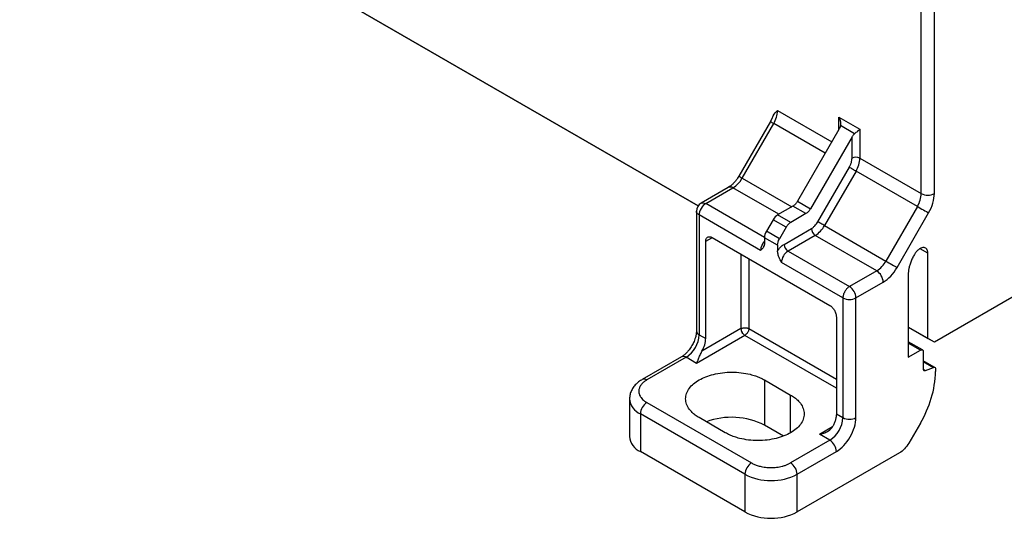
# Model space of a CAD drawing. Header units: millimetres. Extents: x 13 to 546, y 13 to 419.
# Tile 19 of 27: x 460 to 513, y 300 to 327. Entities that reach past the tile are written whole.
import ezdxf

# ---------------------------------------------------------------- set-up
doc = ezdxf.new("R2010")
doc.units = ezdxf.units.MM
doc.header["$LTSCALE"] = 2

msp = doc.modelspace()

# ---------------------------------------------------------------- linework, layer by layer
for p, q in [((459.58, 338.12), (496.293, 316.926)), ((496.293, 316.926), (459.58, 338.12)), ((508.37, 317.591), (508.37, 328.669)), ((509.078, 317.591), (509.078, 328.669)), ((531.832, 322.682), (509.078, 309.546)), ((500.592, 322.081), (503.524, 320.388)), ((500.202, 321.49), (498.495, 318.533)), ((498.678, 318.427), (500.385, 321.384)), ((500.3, 321.686), (500.202, 321.49)), ((503.171, 319.776), (500.385, 321.384)), ((503.916, 321.725), (505.047, 321.072)), ((503.916, 321.066), (503.916, 321.725)), ((503.916, 321.066), (501.671, 317.178)), ((504.761, 320.829), (503.994, 321.272)), ((505.047, 321.072), (505.047, 319.509)), ((504.623, 320.658), (502.378, 316.77)), ((504.623, 319.509), (504.623, 320.658)), ((505.047, 319.509), (508.37, 317.591)), ((502.771, 316.065), (504.478, 319.021)), ((504.84, 318.812), (503.133, 315.855)), ((508.163, 316.894), (504.84, 318.812)), ((498.678, 318.427), (501.36, 316.879)), ((497.928, 317.924), (496.453, 317.073)), ((496.703, 317.048), (498.178, 317.899)), ((500.653, 316.471), (498.178, 317.899)), ((499.886, 315.211), (496.703, 317.048)), ((501.671, 317.178), (502.378, 316.77)), ((496.203, 316.64), (496.203, 310.158)), ((501.421, 316.914), (500.597, 316.439)), ((502.128, 316.506), (501.304, 316.03)), ((502.128, 316.506), (501.421, 316.914)), ((508.163, 316.894), (506.456, 313.937)), ((507.06, 313.588), (508.767, 316.545)), ((496.35, 316.436), (496.35, 309.954)), ((499.673, 314.517), (496.35, 316.436)), ((500.347, 316.175), (499.989, 315.554)), ((501.054, 315.767), (500.347, 316.175)), ((501.304, 316.03), (500.597, 316.439)), ((500.696, 315.145), (499.989, 315.554)), ((501.054, 315.767), (500.696, 315.145)), ((500.946, 314.844), (502.421, 315.695)), ((503.133, 315.855), (506.456, 313.937)), ((496.703, 315.007), (497.036, 315.199)), ((496.703, 309.749), (496.703, 315.007)), ((497.057, 315.211), (503.421, 311.537)), ((499.885, 315.205), (499.885, 314.904)), ((500.592, 314.797), (499.885, 315.205)), ((502.633, 315.328), (501.158, 314.476)), ((505.956, 313.409), (502.633, 315.328)), ((500.592, 314.797), (500.592, 314.496)), ((501.158, 314.476), (504.481, 312.558)), ((508.724, 314.364), (508.304, 314.607)), ((498.612, 314.313), (498.612, 310.28)), ((499.037, 314.068), (499.037, 310.28)), ((504.128, 311.945), (500.804, 313.864)), ((508, 314.293), (507.974, 314.248)), ((508.724, 309.75), (508.724, 314.364)), ((505.956, 313.409), (504.481, 312.558)), ((504.835, 311.945), (506.31, 312.797)), ((507.663, 313.203), (507.663, 308.729)), ((504.128, 311.945), (504.128, 305.463)), ((504.835, 305.463), (504.835, 311.945)), ((503.774, 310.925), (503.774, 305.667)), ((498.612, 310.28), (496.501, 309.061)), ((499.037, 310.28), (503.774, 307.545)), ((507.663, 310.362), (508.724, 309.75)), ((509.078, 309.546), (507.663, 310.362)), ((498.824, 309.913), (496.208, 308.402)), ((496.35, 309.954), (496.703, 309.749)), ((503.774, 307.055), (498.824, 309.913)), ((509.078, 309.546), (508.724, 309.75)), ((508.434, 309.126), (507.663, 309.572)), ((508.334, 309.117), (507.663, 309.504)), ((507.663, 308.729), (508.334, 309.117)), ((495.393, 308.754), (493.271, 307.529)), ((495.643, 308.729), (493.521, 307.504)), ((496.208, 308.402), (495.643, 308.729)), ((508.476, 309.035), (508.476, 308.11)), ((509.107, 308.179), (508.476, 308.543)), ((508.476, 308.501), (509.031, 308.18)), ((508.481, 308.081), (508.593, 308.016)), ((508.593, 308.016), (509.031, 308.18)), ((509.148, 308.087), (509.148, 307.961)), ((499.885, 307.504), (501.299, 306.688)), ((499.885, 307.504), (499.885, 305.055)), ((492.582, 306.484), (492.582, 304.442)), ((501.299, 304.647), (501.299, 306.688)), ((493.521, 306.28), (499.178, 303.014)), ((498.824, 302.402), (493.168, 305.667)), ((493.168, 305.667), (493.168, 303.626)), ((497.764, 304.647), (496.35, 305.463)), ((503.774, 305.667), (504.128, 305.463)), ((500.909, 304.464), (499.885, 305.055)), ((502.855, 304.565), (503.572, 304.979)), ((508.32, 305.173), (507.692, 304.086)), ((503.421, 304.239), (502.855, 304.565)), ((503.421, 304.239), (501.299, 303.014)), ((498.824, 300.36), (493.168, 303.626)), ((501.653, 302.402), (503.774, 303.626)), ((507.192, 303.558), (501.653, 300.36)), ((498.824, 302.402), (498.824, 300.36)), ((501.653, 300.36), (501.653, 302.402))]:
    msp.add_line(p, q)
at = {"flags": 128}
for points in [[(500.202, 321.49), (500.204, 321.489), (500.216, 321.481), (500.242, 321.467), (500.279, 321.445), (500.327, 321.417), (500.385, 321.384)], [(504.478, 319.021), (504.511, 319.002), (504.551, 318.979), (504.597, 318.953), (504.646, 318.924), (504.697, 318.895), (504.747, 318.866), (504.796, 318.838), (504.84, 318.812)], [(498.495, 318.533), (498.501, 318.529), (498.524, 318.516), (498.562, 318.494), (498.614, 318.464), (498.678, 318.427)], [(508.163, 316.894), (508.237, 316.851), (508.318, 316.805), (508.402, 316.756), (508.487, 316.707), (508.568, 316.66), (508.644, 316.616), (508.711, 316.577), (508.767, 316.545)], [(503.133, 315.855), (503.089, 315.881), (503.04, 315.909), (502.99, 315.938), (502.939, 315.967), (502.89, 315.996), (502.844, 316.022), (502.804, 316.045), (502.771, 316.065)], [(506.456, 313.937), (506.53, 313.894), (506.611, 313.848), (506.695, 313.799), (506.779, 313.75), (506.861, 313.703), (506.937, 313.659), (507.004, 313.62), (507.06, 313.588)]]:
    msp.add_lwpolyline(points, dxfattribs=at)
for centre, radius, start, end in [((499.15, 322.13), 1.443, 328.8563, 358.0435), ((504.835, 319.1), 0.461, 62.6097, 117.3903), ((503.605, 319.558), 1.443, 328.8563, 358.0435), ((497.415, 319.123), 1.443, 301.9547, 331.1444), ((498.032, 317.695), 0.251, 54.3824, 114.3071), ((506.928, 317.64), 1.443, 328.8563, 358.0435), ((508.724, 318.273), 0.769, 242.6097, 297.3903), ((496.703, 316.64), 0.5, 120, 179.8567), ((502.881, 315.716), 0.461, 182.6055, 237.3945), ((501.869, 316.552), 1.443, 301.9547, 331.1444), ((500.446, 314.481), 0.774, 136.4408, 177.3018), ((501.572, 313.829), 0.768, 122.6055, 177.3945), ((501.406, 314.865), 0.461, 182.6055, 237.3945), ((505.193, 314.633), 1.443, 301.9547, 331.1444), ((505.542, 312.762), 0.768, 2.6055, 57.3945), ((504.1, 311.946), 0.721, 28.8556, 58.0453), ((504.114, 311.921), 0.721, 1.9565, 31.1437), ((504.481, 312.628), 0.769, 242.6097, 297.3903), ((496.453, 310.183), 0.251, 185.6948, 245.6253), ((499.045, 310.295), 0.433, 181.9565, 211.1437), ((494.814, 310.023), 1.537, 302.6055, 357.3945), ((495.496, 308.524), 0.251, 54.3824, 114.3071), ((493.374, 307.299), 0.252, 54.4262, 113.8058), ((503.38, 308.158), 5.771, 328.8563, 358.0435), ((493.583, 306.584), 1.007, 185.8174, 245.6147), ((493.935, 305.632), 0.768, 122.6055, 177.3945), ((498.103, 301.567), 3.916, 62.9362, 110.382), ((502.593, 305.533), 1.537, 302.6055, 357.3945), ((504.481, 306.146), 0.769, 242.6097, 297.3903), ((493.583, 304.542), 1.006, 185.6948, 245.6253), ((503.007, 303.591), 0.768, 2.6055, 57.3945), ((499.592, 302.367), 0.768, 122.6055, 177.3945), ((500.885, 302.367), 0.768, 2.6055, 57.3945), ((500.239, 305.131), 3.074, 242.6097, 297.3903), ((500.239, 303.09), 3.074, 242.6097, 297.3903)]:
    msp.add_arc(centre, radius, start, end)
for points, knots in [([(500.318, 321.677), (500.331, 321.719), (500.386, 321.895), (500.503, 322), (500.592, 322.081)], [0, 0, 0, 0, 0.2354665, 1, 1, 1, 1]), ([(503.916, 321.725), (503.927, 321.701), (503.947, 321.656), (503.969, 321.591), (503.984, 321.535), (503.999, 321.463), (504.008, 321.375), (503.999, 321.304), (503.994, 321.272)], [0, 0, 0, 0, 0.169969, 0.316239, 0.438816, 0.537716, 0.786789, 1, 1, 1, 1]), ([(503.994, 321.272), (503.991, 321.254), (503.983, 321.219), (503.965, 321.168), (503.943, 321.116), (503.925, 321.083), (503.916, 321.066)], [0, 0, 0, 0, 0.24453, 0.491008, 0.742015, 1, 1, 1, 1]), ([(504.623, 320.658), (504.636, 320.68), (504.662, 320.722), (504.709, 320.78), (504.744, 320.813), (504.761, 320.829)], [0, 0, 0, 0, 0.342323, 0.673666, 1, 1, 1, 1]), ([(505.047, 321.072), (505.035, 321.061), (505.013, 321.041), (504.976, 321.009), (504.943, 320.982), (504.897, 320.944), (504.839, 320.895), (504.786, 320.85), (504.761, 320.829)], [0, 0, 0, 0, 0.170052, 0.316343, 0.438888, 0.537715, 0.787031, 1, 1, 1, 1]), ([(504.478, 319.021), (504.489, 319.041), (504.511, 319.081), (504.54, 319.143), (504.565, 319.206), (504.593, 319.289), (504.617, 319.394), (504.621, 319.471), (504.623, 319.509)], [0, 0, 0, 0, 0.125122, 0.249401, 0.374049, 0.50027, 0.749406, 1, 1, 1, 1]), ([(498.495, 318.533), (498.446, 318.455), (498.378, 318.347), (498.265, 318.209), (498.169, 318.106), (498.056, 318.009), (497.973, 317.948), (497.934, 317.929), (497.929, 317.926)], [0, 0, 0, 0, 0.2923201, 0.4059509, 0.590897, 0.7758216, 0.9666553, 1, 1, 1, 1]), ([(496.703, 317.048), (496.611, 316.994), (496.519, 316.897), (496.388, 316.671), (496.35, 316.542), (496.35, 316.436)], [0, 0, 0, 0, 0.5, 0.5, 1, 1, 1, 1]), ([(501.671, 317.178), (501.659, 317.159), (501.637, 317.122), (501.598, 317.07), (501.55, 317.015), (501.49, 316.959), (501.444, 316.929), (501.421, 316.914)], [0, 0, 0, 0, 0.166556, 0.332331, 0.500193, 0.749367, 1, 1, 1, 1]), ([(496.35, 316.436), (496.31, 316.465), (496.232, 316.524), (496.191, 316.603), (496.203, 316.641), (496.204, 316.641)], [0, 0, 0, 0, 0.496927, 0.993853, 1, 1, 1, 1]), ([(502.378, 316.77), (502.366, 316.751), (502.344, 316.714), (502.305, 316.662), (502.257, 316.607), (502.197, 316.55), (502.151, 316.521), (502.128, 316.506)], [0, 0, 0, 0, 0.166556, 0.332331, 0.500193, 0.749367, 1, 1, 1, 1]), ([(501.304, 316.03), (501.289, 316.021), (501.258, 316.002), (501.213, 315.965), (501.162, 315.915), (501.106, 315.85), (501.072, 315.794), (501.054, 315.767)], [0, 0, 0, 0, 0.166556, 0.332331, 0.500193, 0.749367, 1, 1, 1, 1]), ([(502.421, 315.695), (502.437, 315.705), (502.469, 315.725), (502.517, 315.761), (502.564, 315.802), (502.625, 315.862), (502.698, 315.947), (502.746, 316.025), (502.771, 316.065)], [0, 0, 0, 0, 0.125122, 0.249401, 0.374049, 0.50027, 0.749406, 1, 1, 1, 1]), ([(496.703, 315.007), (496.704, 315.023), (496.705, 315.057), (496.713, 315.102), (496.73, 315.152), (496.759, 315.2), (496.805, 315.238), (496.861, 315.259), (496.924, 315.26), (496.99, 315.245), (497.034, 315.222), (497.057, 315.211)], [0, 0, 0, 0, 0.0801151, 0.1597406, 0.2401519, 0.3697806, 0.5000923, 0.6297213, 0.7600334, 0.8798503, 1, 1, 1, 1]), ([(499.885, 314.904), (499.885, 314.889), (499.884, 314.857), (499.876, 314.811), (499.864, 314.768), (499.847, 314.725), (499.824, 314.683), (499.794, 314.64), (499.744, 314.582), (499.702, 314.543), (499.673, 314.517)], [0, 0, 0, 0, 0.083369, 0.170167, 0.261355, 0.357763, 0.460092, 0.581043, 0.719913, 1, 1, 1, 1]), ([(499.847, 314.725), (499.85, 314.732), (499.861, 314.758), (499.875, 314.783), (499.886, 314.802)], [0, 0, 0, 0, 0.257992, 1, 1, 1, 1]), ([(500.592, 314.496), (500.609, 314.521), (500.643, 314.57), (500.699, 314.637), (500.768, 314.71), (500.85, 314.783), (500.914, 314.823), (500.946, 314.844)], [0, 0, 0, 0, 0.166417, 0.332428, 0.500143, 0.749348, 1, 1, 1, 1]), ([(500.804, 313.864), (500.776, 313.923), (500.733, 314.011), (500.684, 314.126), (500.648, 314.217), (500.618, 314.312), (500.596, 314.41), (500.594, 314.468), (500.592, 314.496)], [0, 0, 0, 0, 0.280335, 0.416446, 0.540495, 0.706481, 0.858342, 1, 1, 1, 1]), ([(508.724, 314.364), (508.723, 314.383), (508.722, 314.421), (508.713, 314.473), (508.699, 314.52), (508.679, 314.561), (508.641, 314.614), (508.573, 314.662), (508.464, 314.673), (508.342, 314.639), (508.216, 314.558), (508.095, 314.442), (508.032, 314.342), (508, 314.293)], [0, 0, 0, 0, 0.050763, 0.100489, 0.149886, 0.199676, 0.250565, 0.37527, 0.500373, 0.625079, 0.750182, 0.874991, 1, 1, 1, 1]), ([(507.974, 314.248), (507.955, 314.214), (507.916, 314.145), (507.865, 314.04), (507.819, 313.933), (507.778, 313.826), (507.735, 313.694), (507.697, 313.54), (507.668, 313.366), (507.665, 313.257), (507.663, 313.203)], [0, 0, 0, 0, 0.100573, 0.2002471, 0.2996442, 0.3993913, 0.500109, 0.667123, 0.8327847, 1, 1, 1, 1]), ([(504.481, 312.558), (504.464, 312.547), (504.429, 312.525), (504.378, 312.481), (504.327, 312.429), (504.276, 312.366), (504.229, 312.292), (504.185, 312.206), (504.154, 312.119), (504.132, 312.029), (504.129, 311.976), (504.128, 311.945)], [0, 0, 0, 0, 0.093907, 0.187948, 0.28543, 0.388925, 0.500162, 0.620859, 0.760079, 0.859557, 1, 1, 1, 1]), ([(503.421, 311.537), (503.436, 311.528), (503.465, 311.509), (503.509, 311.474), (503.56, 311.426), (503.616, 311.36), (503.672, 311.274), (503.718, 311.183), (503.751, 311.092), (503.771, 311.004), (503.773, 310.951), (503.774, 310.925)], [0, 0, 0, 0, 0.080115, 0.159741, 0.240152, 0.369781, 0.500092, 0.629721, 0.760033, 0.87985, 1, 1, 1, 1]), ([(496.202, 310.156), (496.201, 310.118), (496.199, 310.031), (496.171, 309.88), (496.127, 309.727), (496.063, 309.557), (496, 309.437), (495.96, 309.362)], [0, 0, 0, 0, 0.174718, 0.399319, 0.568696, 0.729056, 1, 1, 1, 1]), ([(498.612, 310.28), (498.626, 310.287), (498.654, 310.301), (498.704, 310.317), (498.761, 310.328), (498.822, 310.332), (498.884, 310.329), (498.939, 310.319), (498.992, 310.303), (499.02, 310.289), (499.037, 310.28)], [0, 0, 0, 0, 0.11724, 0.236026, 0.362288, 0.500016, 0.620748, 0.760009, 0.859516, 1, 1, 1, 1]), ([(499.037, 310.28), (499.036, 310.267), (499.035, 310.244), (499.029, 310.21), (499.019, 310.17), (499.003, 310.124), (498.965, 310.051), (498.906, 309.97), (498.851, 309.931), (498.824, 309.913)], [0, 0, 0, 0, 0.098508, 0.178749, 0.240737, 0.380257, 0.501307, 0.764444, 1, 1, 1, 1]), ([(495.96, 309.362), (495.911, 309.284), (495.843, 309.176), (495.73, 309.038), (495.633, 308.936), (495.521, 308.838), (495.438, 308.778), (495.399, 308.758), (495.393, 308.755)], [0, 0, 0, 0, 0.292415, 0.406082, 0.591088, 0.776073, 0.966968, 1, 1, 1, 1]), ([(496.208, 308.402), (496.218, 308.422), (496.236, 308.46), (496.263, 308.521), (496.287, 308.579), (496.31, 308.634), (496.33, 308.684), (496.359, 308.754), (496.396, 308.846), (496.446, 308.958), (496.483, 309.028), (496.501, 309.061)], [0, 0, 0, 0, 0.1207855, 0.2302601, 0.3284277, 0.4152945, 0.4908699, 0.5551687, 0.7222909, 0.8702963, 1, 1, 1, 1]), ([(508.334, 309.117), (508.371, 309.138), (508.408, 309.142), (508.461, 309.111), (508.476, 309.078), (508.476, 309.035)], [0, 0, 0, 0, 0.5, 0.5, 1, 1, 1, 1]), ([(508.476, 308.11), (508.476, 308.097), (508.478, 308.073), (508.49, 308.044), (508.511, 308.019), (508.545, 308.004), (508.577, 308.012), (508.593, 308.016)], [0, 0, 0, 0, 0.167744, 0.331485, 0.500605, 0.749527, 1, 1, 1, 1]), ([(509.031, 308.18), (509.064, 308.192), (509.094, 308.19), (509.136, 308.156), (509.148, 308.125), (509.148, 308.087)], [0, 0, 0, 0, 0.5, 0.5, 1, 1, 1, 1]), ([(493.274, 307.526), (493.24, 307.507), (493.131, 307.448), (492.974, 307.321), (492.808, 307.145), (492.682, 306.941), (492.597, 306.717), (492.588, 306.559), (492.583, 306.481)], [0, 0, 0, 0, 0.083503, 0.264665, 0.44838, 0.633064, 0.819053, 1, 1, 1, 1]), ([(493.521, 307.504), (493.495, 307.488), (493.443, 307.457), (493.373, 307.406), (493.309, 307.352), (493.253, 307.295), (493.176, 307.203), (493.102, 307.069), (493.072, 306.892), (493.102, 306.715), (493.184, 306.567), (493.287, 306.45), (493.393, 306.359), (493.478, 306.306), (493.521, 306.28)], [0, 0, 0, 0, 0.048277, 0.096159, 0.14392, 0.191837, 0.240186, 0.370003, 0.500048, 0.629866, 0.759911, 0.840105, 0.919707, 1, 1, 1, 1]), ([(496.35, 305.463), (496.313, 305.485), (496.24, 305.529), (496.14, 305.599), (496.048, 305.672), (495.964, 305.748), (495.889, 305.828), (495.772, 305.971), (495.651, 306.189), (495.6, 306.484), (495.651, 306.778), (495.803, 307.053), (496.037, 307.3), (496.339, 307.51), (496.703, 307.685), (497.13, 307.819), (497.607, 307.907), (498.117, 307.937), (498.628, 307.907), (499.055, 307.829), (499.393, 307.729), (499.655, 307.628), (499.808, 307.546), (499.885, 307.504)], [0, 0, 0, 0, 0.020146, 0.040135, 0.060049, 0.079966, 0.099967, 0.120131, 0.185078, 0.250093, 0.31504, 0.380056, 0.440009, 0.500029, 0.559982, 0.620002, 0.684949, 0.749964, 0.814912, 0.879927, 0.920044, 0.959854, 1, 1, 1, 1]), ([(501.299, 306.688), (501.336, 306.666), (501.409, 306.622), (501.509, 306.552), (501.601, 306.479), (501.685, 306.403), (501.76, 306.323), (501.877, 306.18), (501.998, 305.962), (502.048, 305.667), (501.998, 305.372), (501.846, 305.097), (501.612, 304.851), (501.31, 304.641), (500.946, 304.466), (500.519, 304.332), (500.042, 304.244), (499.532, 304.214), (499.021, 304.244), (498.594, 304.322), (498.256, 304.422), (497.994, 304.523), (497.841, 304.605), (497.764, 304.647)], [0, 0, 0, 0, 0.020146, 0.040135, 0.060049, 0.079966, 0.099967, 0.120131, 0.185078, 0.250093, 0.31504, 0.380056, 0.440009, 0.500029, 0.559982, 0.620002, 0.684949, 0.749964, 0.814912, 0.879927, 0.920044, 0.959854, 1, 1, 1, 1]), ([(503.774, 305.667), (503.774, 305.641), (503.772, 305.587), (503.762, 305.503), (503.746, 305.417), (503.715, 305.3), (503.663, 305.151), (503.602, 305.036), (503.572, 304.979)], [0, 0, 0, 0, 0.125105, 0.249398, 0.37406, 0.500263, 0.749403, 1, 1, 1, 1]), ([(503.774, 303.626), (504.056, 303.789), (504.325, 304.073), (504.723, 304.762), (504.835, 305.138), (504.835, 305.463)], [0, 0, 0, 0, 0.5, 0.5, 1, 1, 1, 1]), ([(502.855, 304.565), (502.888, 304.571), (502.948, 304.583), (503.027, 304.604), (503.112, 304.631), (503.201, 304.667), (503.31, 304.723), (503.413, 304.794), (503.508, 304.881), (503.552, 304.948), (503.572, 304.979)], [0, 0, 0, 0, 0.119889, 0.217516, 0.292884, 0.432331, 0.554606, 0.722222, 0.869894, 1, 1, 1, 1]), ([(499.178, 303.014), (499.205, 302.999), (499.26, 302.969), (499.349, 302.928), (499.442, 302.892), (499.54, 302.859), (499.7, 302.815), (499.932, 302.772), (500.239, 302.754), (500.545, 302.772), (500.801, 302.819), (501.004, 302.879), (501.161, 302.94), (501.253, 302.989), (501.299, 303.014)], [0, 0, 0, 0, 0.048277, 0.096159, 0.14392, 0.191837, 0.240186, 0.370003, 0.500048, 0.629866, 0.759911, 0.840105, 0.919707, 1, 1, 1, 1])]:
    msp.add_open_spline(points, degree=3, knots=knots)
for points in [[(508.767, 316.545), (508.966, 316.89), (509.078, 317.266), (509.078, 317.591)], [(496.453, 317.073), (496.519, 317.11), (496.611, 317.101), (496.703, 317.048)], [(500.597, 316.439), (500.505, 316.385), (500.413, 316.288), (500.347, 316.175)], [(499.989, 315.554), (499.923, 315.44), (499.885, 315.312), (499.885, 315.205)], [(500.592, 314.797), (500.592, 314.904), (500.63, 315.032), (500.696, 315.145)], [(506.31, 312.797), (506.591, 312.959), (506.861, 313.244), (507.06, 313.588)], [(496.501, 309.061), (496.629, 309.286), (496.703, 309.538), (496.703, 309.749)], [(498.824, 309.913), (498.768, 309.945), (498.714, 310.002), (498.674, 310.071)], [(507.692, 304.086), (507.561, 303.859), (507.377, 303.665), (507.192, 303.558)]]:
    msp.add_open_spline(points, degree=3)

doc.saveas('drawing.dxf')
